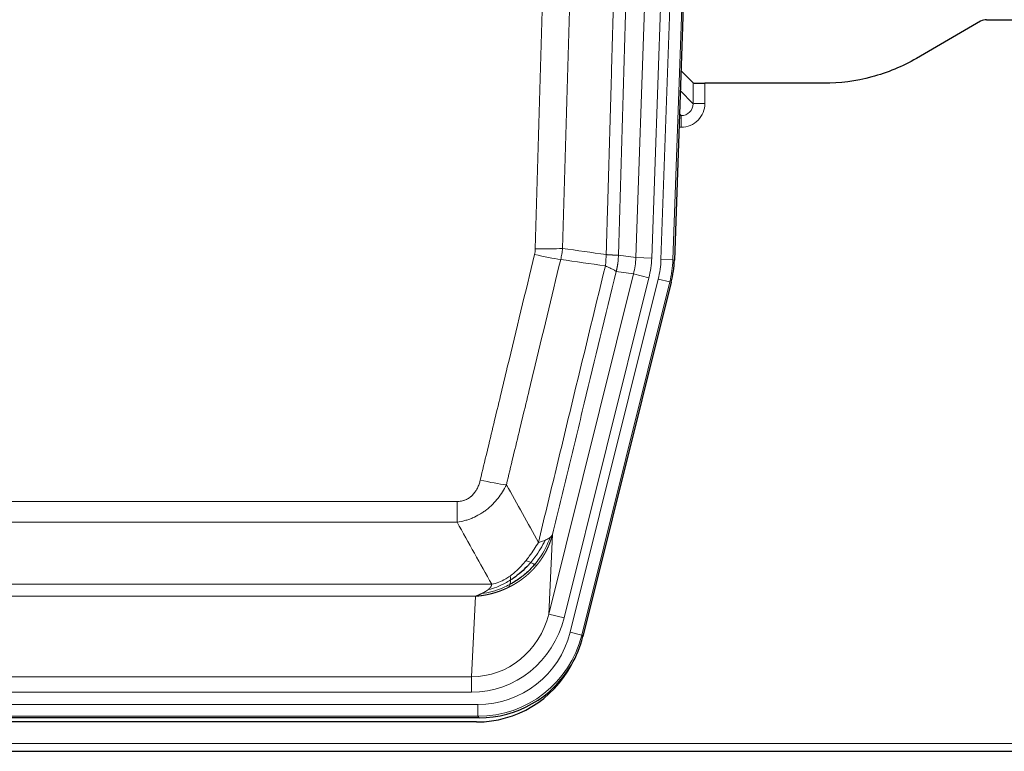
# Model space of a CAD drawing. Header units: inches. Extents: x 0 to 20790, y -12 to 14700.
# Tile 32 of 256: x 4290 to 4538, y 4835 to 5019. Entities that reach past the tile are written whole.
import ezdxf

# ---------------------------------------------------------------- set-up
doc = ezdxf.new("R2010")
doc.units = ezdxf.units.IN
doc.layers.add('1', color=7, linetype='Continuous', true_color=0xffffff)

msp = doc.modelspace()

# ---------------------------------------------------------------- linework, layer by layer
at = {"layer": '1', "color": 110, "linetype": 'Continuous', "lineweight": 13}
for p, q in [((4451.595, 4959.047), (4464.705, 5334.49)), ((4467.7, 5334.386), (4454.589, 4958.943)), ((4445.255, 4959.517), (4458.322, 5333.688)), ((4462.314, 5333.548), (4449.247, 4959.377)), ((4459.667, 4998.261), (4459.657, 5003.492)), ((4462.655, 5003.391), (4462.666, 4998.344)), ((4456.453, 5001.59), (4459.667, 4998.261)), ((4456.232, 4995.254), (4456.675, 4995.254)), ((4456.675, 4995.254), (4456.248, 4995.696)), ((4456.675, 4995.254), (4456.675, 4992.334)), ((4456.675, 4992.334), (4456.13, 4992.334)), ((4440.879, 4960.132), (4445.255, 4959.517)), ((4445.255, 4959.517), (4449.247, 4959.377)), ((4454.589, 4958.943), (4451.595, 4959.047)), ((4454.589, 4958.943), (4454.962, 4958.89)), ((4423.322, 4869.744), (4444.674, 4955.382)), ((4444.674, 4955.382), (4440.323, 4955.993)), ((4444.674, 4955.382), (4448.55, 4954.415)), ((4427.198, 4868.778), (4448.55, 4954.415)), ((4428.723, 4865.151), (4450.897, 4954.086)), ((4453.804, 4953.361), (4431.63, 4864.426)), ((4453.804, 4953.361), (4450.897, 4954.086)), ((4454.178, 4953.308), (4453.804, 4953.361)), ((4194.887, 4898.099), (4400.229, 4898.099)), ((4400.229, 4892.857), (4400.229, 4898.099)), ((4400.229, 4892.857), (4194.887, 4892.857)), ((4424.28, 4889.799), (4423.322, 4869.744)), ((4186.155, 4877.238), (4408.961, 4877.238)), ((4404.848, 4874.209), (4190.268, 4874.209)), ((4403.88, 4853.929), (4404.848, 4874.209)), ((4427.198, 4868.778), (4423.322, 4869.744)), ((4431.63, 4864.426), (4428.723, 4865.151)), ((4431.63, 4864.426), (4431.923, 4864.051)), ((4191.237, 4853.929), (4403.88, 4853.929)), ((4403.88, 4850.066), (4403.88, 4853.929)), ((4403.88, 4850.066), (4191.237, 4850.066)), ((4189.648, 4846.982), (4405.468, 4846.982)), ((4405.468, 4843.986), (4405.468, 4846.982)), ((4405.468, 4843.986), (4189.648, 4843.986)), ((4405.761, 4843.611), (4405.468, 4843.986)), ((4053.558, 4837.126), (4541.558, 4837.126))]:
    msp.add_line(p, q, dxfattribs=at)
at = {"layer": '1', "color": 2, "linetype": 'Continuous', "lineweight": 25}
for p, q in [((4468.08, 5334.536), (4454.962, 4958.89)), ((4533.601, 5019.406), (4541.558, 5019.406)), ((4532.102, 5019.004), (4515.937, 5009.661)), ((4459.657, 5003.492), (4456.629, 5006.627)), ((4492.558, 5003.391), (4462.655, 5003.391)), ((4454.178, 4953.308), (4431.923, 4864.051)), ((4405.761, 4843.611), (4189.355, 4843.611)), ((4405.17, 4842.568), (4189.946, 4842.568)), ((4053.558, 4835.178), (4541.558, 4835.178))]:
    msp.add_line(p, q, dxfattribs=at)
for centre, major_axis, ratio, start_param, end_param in [((4533.604, 5016.401), (0.923, -2.86), 0.9982885, 2.8298327, 3.3530369), ((4462.655, 5003.496), (3, 0), 0.0349646, 3.1753451, 4.712515), ((4427.942, 4959.842, 0), (-26.774, 3.763), 0.9986144, 3.0370169, 3.2461684), ((4405.703, 4870.648, 0), (-16.66, 21.323), 0.9977958, 3.5187977, 3.8037475), ((4405.144, 4869.585), (-16.639, 21.297), 0.9990195, 2.4788434, 3.5628372), ((4405.703, 4870.648, 0), (-16.66, 21.323), 0.9977958, 2.4794378, 3.5187977)]:
    msp.add_ellipse(centre, major_axis=major_axis, ratio=ratio, start_param=start_param, end_param=end_param, dxfattribs=at)
at = {"layer": '1', "color": 110, "linetype": 'Continuous', "lineweight": 13}
for centre, major_axis, ratio, start_param, end_param in [((4456.662, 4998.344), (3.237, -5.067), 0.9977321, 5.7157535, 7.2865499), ((4456.662, 4998.265), (1.726, -2.474), 0.9943829, 5.6754356, 7.2462319), ((4462.666, 4998.265), (-3, -0.006), 0.0261769, 4.7123351, 6.249505), ((4419.738, 4961.431), (-9.719, 2.353), 0.1107863, 1.5976112, 2.3432486), ((4419.925, 4962.836), (-9.996, 0.288), 0.1133347, 1.5740649, 2.3314742), ((4425.229, 4960.223), (19.844, -2.789), 0.9980617, 6.1786096, 6.387761), ((4425.229, 4960.223), (23.799, -3.345), 0.9986144, 6.1786096, 6.387761), ((4427.577, 4959.893, 0), (-23.799, 3.345), 0.9986144, 3.0370169, 3.2461684), ((4427.577, 4959.893), (26.766, -3.762), 0.9989218, 6.1786096, 6.387761), ((4406.076, 4904.856), (9.722, -2.342), 0.1329353, 4.744395, 5.4873531), ((4403.959, 4874.912), (-1.001, -20.961), 0.9530564, 0.0460885, 1.3674009), ((4403.959, 4874.912, 0), (-1.185, -24.82), 0.9658521, 0.0460885, 1.3674009), ((4405.417, 4871.015, 0), (-14.809, 18.954), 0.9977958, 2.4794378, 3.8037475), ((4405.417, 4871.015), (16.651, -21.313), 0.9982842, 5.6210305, 6.9453401)]:
    msp.add_ellipse(centre, major_axis=major_axis, ratio=ratio, start_param=start_param, end_param=end_param, dxfattribs=at)
for points, knots in [([(4437.789, 4960.262), (4437.845, 4962.196), (4437.901, 4964.129), (4438.013, 4967.997), (4438.182, 4973.798), (4438.577, 4987.339), (4438.921, 4998.952), (4439.614, 5022.185), (4440.554, 5053.184), (4442.013, 5099.748), (4443.017, 5130.834), (4443.591, 5148.333), (4443.655, 5150.277), (4443.783, 5154.166), (4443.975, 5160), (4444.427, 5173.613), (4444.818, 5185.283), (4445.147, 5195.01), (4445.213, 5196.955), (4445.345, 5200.846), (4445.543, 5206.682), (4446.008, 5220.299), (4446.411, 5231.97), (4447.222, 5255.311), (4448.32, 5286.429), (4449.447, 5317.541), (4450.019, 5333.096)], [0, 0, 0, 0, 0.015625, 0.015625, 0.03125, 0.0625, 0.125, 0.125, 0.25, 0.375, 0.5, 0.5, 0.515625, 0.515625, 0.53125, 0.5625, 0.625, 0.625, 0.640625, 0.640625, 0.65625, 0.6875, 0.75, 0.75, 0.875, 1, 1, 1, 1]), ([(4453.074, 5331.62), (4452.504, 5316.121), (4451.38, 5285.12), (4450.285, 5254.113), (4449.476, 5230.856), (4449.074, 5219.227), (4448.611, 5205.659), (4448.413, 5199.843), (4448.281, 5195.967), (4448.216, 5194.028), (4447.888, 5184.336), (4447.498, 5172.708), (4447.047, 5159.144), (4446.856, 5153.331), (4446.728, 5149.456), (4446.664, 5147.519), (4446.092, 5130.084), (4445.09, 5099.11), (4443.636, 5052.715), (4442.229, 5006.385), (4441.324, 4975.542), (4440.879, 4960.132)], [0, 0, 0, 0, 0.125, 0.25, 0.25, 0.3125, 0.34375, 0.359375, 0.359375, 0.375, 0.375, 0.4375, 0.46875, 0.484375, 0.484375, 0.5, 0.5, 0.625, 0.75, 0.875, 1, 1, 1, 1]), ([(4419.925, 4961.702), (4420.363, 4976.941), (4421.253, 5007.441), (4422.174, 5037.988), (4422.876, 5060.917), (4423.112, 5068.563), (4423.588, 5083.86), (4423.827, 5091.512), (4424.553, 5114.477), (4425.044, 5129.793), (4425.668, 5148.946), (4425.793, 5152.777), (4426.044, 5160.439), (4426.422, 5171.931), (4426.805, 5183.423), (4427.575, 5206.408), (4428.618, 5237.056), (4430.225, 5283.027), (4431.326, 5313.676), (4431.883, 5329.001)], [0, 0, 0, 0, 0.125, 0.25, 0.25, 0.3125, 0.3125, 0.375, 0.375, 0.5, 0.5, 0.53125, 0.53125, 0.5625, 0.625, 0.625, 0.75, 0.875, 1, 1, 1, 1]), ([(4438.767, 5328.657), (4438.209, 5313.352), (4437.107, 5282.741), (4435.497, 5236.827), (4434.453, 5206.218), (4433.682, 5183.261), (4433.298, 5171.783), (4432.92, 5160.305), (4432.668, 5152.653), (4432.543, 5148.827), (4431.918, 5129.697), (4431.426, 5114.4), (4430.7, 5091.465), (4430.46, 5083.822), (4429.984, 5068.544), (4429.747, 5060.908), (4429.044, 5038.008), (4428.122, 5007.498), (4427.231, 4977.036), (4426.793, 4961.817)], [0, 0, 0, 0, 0.125, 0.25, 0.375, 0.375, 0.4375, 0.46875, 0.46875, 0.5, 0.5, 0.625, 0.625, 0.6875, 0.6875, 0.75, 0.75, 0.875, 1, 1, 1, 1]), ([(4406.076, 4903.489), (4407.21, 4908.217), (4408.346, 4912.946), (4410.618, 4922.407), (4411.755, 4927.139), (4415.171, 4941.34), (4417.452, 4950.813), (4419.738, 4960.291)], [0, 0, 0, 0, 0.25, 0.25, 0.5, 0.5, 1, 1, 1, 1]), ([(4419.925, 4961.702), (4419.918, 4961.464), (4419.899, 4961.227), (4419.837, 4960.757), (4419.794, 4960.523), (4419.738, 4960.291)], [0, 0, 0, 0, 0.5, 0.5, 1, 1, 1, 1]), ([(4437.789, 4960.262), (4437.769, 4959.784), (4437.753, 4959.309), (4437.695, 4958.364), (4437.652, 4957.894), (4437.577, 4957.428)], [0, 0, 0, 0, 0.5, 0.5, 1, 1, 1, 1]), ([(4437.789, 4960.262), (4437.802, 4960.261), (4437.827, 4960.259), (4437.865, 4960.256), (4437.904, 4960.253), (4437.942, 4960.25), (4437.98, 4960.247), (4438.018, 4960.243), (4438.057, 4960.24), (4438.096, 4960.237), (4438.134, 4960.234), (4438.173, 4960.231), (4438.212, 4960.228), (4438.251, 4960.226), (4438.29, 4960.223), (4438.329, 4960.22), (4438.368, 4960.217), (4438.407, 4960.214), (4438.446, 4960.211), (4438.486, 4960.209), (4438.525, 4960.206), (4438.564, 4960.203), (4438.603, 4960.201), (4438.643, 4960.198), (4438.682, 4960.196), (4438.721, 4960.193), (4438.76, 4960.19), (4438.799, 4960.188), (4438.838, 4960.186), (4438.877, 4960.183), (4438.916, 4960.181), (4438.955, 4960.179), (4438.994, 4960.176), (4439.033, 4960.174), (4439.071, 4960.172), (4439.11, 4960.17), (4439.148, 4960.168), (4439.186, 4960.166), (4439.224, 4960.164), (4439.262, 4960.162), (4439.3, 4960.16), (4439.338, 4960.158), (4439.375, 4960.156), (4439.413, 4960.154), (4439.45, 4960.153), (4439.487, 4960.151), (4439.523, 4960.149), (4439.56, 4960.148), (4439.596, 4960.146), (4439.632, 4960.145), (4439.668, 4960.143), (4439.703, 4960.142), (4439.738, 4960.14), (4439.773, 4960.139), (4439.808, 4960.138), (4439.842, 4960.137), (4439.876, 4960.136), (4439.91, 4960.135), (4439.943, 4960.133), (4439.978, 4960.132), (4440.015, 4960.131), (4440.053, 4960.13), (4440.091, 4960.129), (4440.128, 4960.128), (4440.163, 4960.128), (4440.199, 4960.127), (4440.233, 4960.126), (4440.266, 4960.125), (4440.299, 4960.125), (4440.33, 4960.124), (4440.361, 4960.124), (4440.391, 4960.123), (4440.421, 4960.123), (4440.449, 4960.123), (4440.476, 4960.122), (4440.503, 4960.122), (4440.529, 4960.122), (4440.554, 4960.122), (4440.578, 4960.122), (4440.601, 4960.122), (4440.623, 4960.122), (4440.644, 4960.122), (4440.665, 4960.122), (4440.685, 4960.123), (4440.703, 4960.123), (4440.721, 4960.123), (4440.738, 4960.123), (4440.755, 4960.124), (4440.77, 4960.124), (4440.784, 4960.125), (4440.798, 4960.125), (4440.81, 4960.126), (4440.822, 4960.126), (4440.833, 4960.127), (4440.843, 4960.128), (4440.852, 4960.128), (4440.86, 4960.129), (4440.867, 4960.13), (4440.874, 4960.131), (4440.877, 4960.131), (4440.879, 4960.132)], [0, 0, 0, 0, 0.0069372, 0.0139334, 0.0209887, 0.028103, 0.0352764, 0.0425088, 0.0498003, 0.0571509, 0.0645605, 0.0720292, 0.0795569, 0.0871437, 0.0947896, 0.1024945, 0.1102584, 0.1180815, 0.1259636, 0.1339048, 0.141905, 0.1499643, 0.1580827, 0.1662601, 0.1744966, 0.1827922, 0.1911468, 0.1995605, 0.2080333, 0.2165651, 0.225156, 0.233806, 0.2425151, 0.2512832, 0.2601104, 0.2689967, 0.277942, 0.2869465, 0.29601, 0.3051325, 0.3143142, 0.3235549, 0.3328547, 0.3422136, 0.3516315, 0.3611085, 0.3706446, 0.3802398, 0.3898941, 0.3996074, 0.4093798, 0.4192113, 0.4291019, 0.4390515, 0.4490602, 0.459128, 0.4692549, 0.4794409, 0.4896859, 0.4999901, 0.5124905, 0.524991, 0.5374914, 0.5499918, 0.5624922, 0.5749926, 0.587493, 0.5999934, 0.6124937, 0.6249941, 0.6374944, 0.6499948, 0.6624951, 0.6749954, 0.6874957, 0.699996, 0.7124963, 0.7249966, 0.7374968, 0.7499971, 0.7624973, 0.7749976, 0.7874978, 0.799998, 0.8124982, 0.8249984, 0.8374986, 0.8499988, 0.8624989, 0.8749991, 0.8874992, 0.8999993, 0.9124995, 0.9249996, 0.9374997, 0.9499998, 0.9624998, 0.9749999, 0.9875, 1, 1, 1, 1]), ([(4440.879, 4960.132), (4440.878, 4960.119), (4440.877, 4960.072), (4440.874, 4959.969), (4440.867, 4959.803), (4440.855, 4959.574), (4440.836, 4959.28), (4440.808, 4958.924), (4440.766, 4958.505), (4440.722, 4958.147), (4440.684, 4957.871), (4440.658, 4957.7), (4440.632, 4957.533), (4440.605, 4957.371), (4440.578, 4957.213), (4440.55, 4957.06), (4440.522, 4956.911), (4440.494, 4956.767), (4440.465, 4956.627), (4440.436, 4956.492), (4440.408, 4956.361), (4440.379, 4956.234), (4440.351, 4956.112), (4440.332, 4956.033), (4440.323, 4955.993)], [0, 0, 0, 0, 0.0092499, 0.0337179, 0.073404, 0.128308, 0.1984299, 0.2837694, 0.3843264, 0.5001005, 0.5424888, 0.5838484, 0.6241794, 0.6634821, 0.7017567, 0.7390032, 0.7752221, 0.8104134, 0.8445775, 0.8777146, 0.909825, 0.9409091, 0.9709673, 1, 1, 1, 1]), ([(4426.334, 4959.017), (4424.046, 4949.552), (4421.762, 4940.092), (4418.342, 4925.911), (4417.204, 4921.186), (4414.928, 4911.738), (4413.792, 4907.015), (4412.656, 4902.294)], [0, 0, 0, 0, 0.5, 0.5, 0.75, 0.75, 1, 1, 1, 1]), ([(4420.724, 4887.785), (4422.121, 4893.579), (4423.521, 4899.376), (4426.323, 4910.974), (4427.726, 4916.776), (4431.94, 4934.187), (4434.755, 4945.803), (4437.577, 4957.428)], [0, 0, 0, 0, 0.25, 0.25, 0.5, 0.5, 1, 1, 1, 1]), ([(4437.577, 4957.428), (4437.986, 4957.236), (4438.359, 4957.062), (4439.017, 4956.751), (4439.303, 4956.615), (4439.774, 4956.378), (4439.96, 4956.277), (4440.224, 4956.111), (4440.301, 4956.044), (4440.323, 4955.993)], [0, 0, 0, 0, 0.25, 0.25, 0.5, 0.5, 0.75, 0.75, 1, 1, 1, 1]), ([(4440.323, 4955.993), (4437.637, 4944.945), (4434.957, 4933.905), (4430.946, 4917.356), (4429.611, 4911.841), (4426.943, 4900.817), (4425.611, 4895.307), (4424.28, 4889.799)], [0, 0, 0, 0, 0.5, 0.5, 0.75, 0.75, 1, 1, 1, 1]), ([(4406.076, 4903.489), (4406.055, 4903.402), (4406.033, 4903.314), (4405.987, 4903.14), (4405.963, 4903.053), (4405.888, 4902.794), (4405.833, 4902.623), (4405.715, 4902.285), (4405.652, 4902.118), (4405.515, 4901.788), (4405.442, 4901.625), (4405.285, 4901.304), (4405.201, 4901.146), (4405.065, 4900.912), (4405.019, 4900.835), (4404.922, 4900.682), (4404.872, 4900.606), (4404.719, 4900.382), (4404.611, 4900.238), (4404.383, 4899.959), (4404.263, 4899.825), (4404.073, 4899.632), (4403.976, 4899.538), (4403.875, 4899.446), (4403.807, 4899.386), (4403.773, 4899.357), (4403.598, 4899.211), (4403.454, 4899.102), (4403.007, 4898.8), (4402.69, 4898.63), (4402.27, 4898.461), (4402.185, 4898.429), (4402.012, 4898.369), (4401.925, 4898.342), (4401.663, 4898.267), (4401.487, 4898.226), (4401.132, 4898.161), (4400.954, 4898.138), (4400.593, 4898.106), (4400.412, 4898.099), (4400.229, 4898.099)], [0, 0, 0, 0, 0.03125, 0.03125, 0.0625, 0.0625, 0.125, 0.125, 0.1875, 0.1875, 0.25, 0.25, 0.3125, 0.3125, 0.34375, 0.34375, 0.375, 0.375, 0.4375, 0.4375, 0.5, 0.5, 0.53125, 0.546875, 0.546875, 0.5625, 0.5625, 0.625, 0.625, 0.75, 0.75, 0.78125, 0.78125, 0.8125, 0.8125, 0.875, 0.875, 0.9375, 0.9375, 1, 1, 1, 1]), ([(4412.656, 4902.294), (4412.359, 4901.683), (4412.032, 4901.091), (4411.32, 4899.947), (4410.933, 4899.395), (4410.305, 4898.599), (4410.033, 4898.274), (4409.748, 4897.958), (4409.632, 4897.832), (4409.574, 4897.77), (4409.399, 4897.584), (4409.28, 4897.462), (4408.678, 4896.861), (4408.169, 4896.412), (4407.496, 4895.891), (4407.36, 4895.789), (4407.153, 4895.638), (4407.083, 4895.589), (4406.944, 4895.491), (4406.874, 4895.443), (4406.522, 4895.204), (4406.235, 4895.023), (4405.359, 4894.509), (4404.754, 4894.205), (4404.05, 4893.908), (4403.972, 4893.875), (4403.814, 4893.811), (4403.735, 4893.78), (4403.497, 4893.689), (4403.338, 4893.63), (4402.858, 4893.463), (4402.535, 4893.363), (4401.56, 4893.093), (4400.9, 4892.954), (4400.229, 4892.857)], [0, 0, 0, 0, 0.125, 0.125, 0.25, 0.25, 0.3125, 0.328125, 0.328125, 0.34375, 0.34375, 0.375, 0.375, 0.5, 0.5, 0.53125, 0.53125, 0.546875, 0.546875, 0.5625, 0.5625, 0.625, 0.625, 0.75, 0.75, 0.765625, 0.765625, 0.78125, 0.78125, 0.8125, 0.8125, 0.875, 0.875, 1, 1, 1, 1]), ([(4420.724, 4887.785), (4420.03, 4886.645), (4419.264, 4885.456), (4418.137, 4883.926), (4417.847, 4883.549), (4417.548, 4883.178)], [0, 0, 0, 0, 0.75, 0.75, 1, 1, 1, 1]), ([(4422.431, 4888.344), (4421.732, 4886.879), (4420.861, 4885.424), (4419.501, 4883.606), (4419.144, 4883.161), (4418.772, 4882.73)], [0, 0, 0, 0, 0.75, 0.75, 1, 1, 1, 1]), ([(4423.641, 4889.016), (4423.029, 4887.204), (4422.133, 4885.425), (4420.603, 4883.242), (4420.193, 4882.713), (4419.758, 4882.202)], [0, 0, 0, 0, 0.75, 0.75, 1, 1, 1, 1]), ([(4424.28, 4889.799), (4424.274, 4889.776), (4424.262, 4889.731), (4424.244, 4889.662), (4424.226, 4889.594), (4424.208, 4889.526), (4424.189, 4889.459), (4424.17, 4889.392), (4424.151, 4889.325), (4424.132, 4889.258), (4424.113, 4889.192), (4424.093, 4889.126), (4424.074, 4889.06), (4424.054, 4888.995), (4424.034, 4888.929), (4424.014, 4888.865), (4423.994, 4888.8), (4423.973, 4888.736), (4423.953, 4888.672), (4423.932, 4888.608), (4423.911, 4888.545), (4423.89, 4888.482), (4423.869, 4888.419), (4423.848, 4888.356), (4423.827, 4888.294), (4423.805, 4888.232), (4423.784, 4888.171), (4423.762, 4888.109), (4423.74, 4888.048), (4423.718, 4887.988), (4423.696, 4887.927), (4423.674, 4887.867), (4423.651, 4887.807), (4423.629, 4887.748), (4423.607, 4887.688), (4423.584, 4887.629), (4423.561, 4887.571), (4423.538, 4887.512), (4423.515, 4887.454), (4423.492, 4887.396), (4423.469, 4887.339), (4423.446, 4887.282), (4423.423, 4887.225), (4423.399, 4887.168), (4423.376, 4887.112), (4423.352, 4887.056), (4423.329, 4887), (4423.305, 4886.944), (4423.281, 4886.889), (4423.257, 4886.834), (4423.233, 4886.78), (4423.209, 4886.725), (4423.185, 4886.671), (4423.161, 4886.618), (4423.137, 4886.564), (4423.113, 4886.511), (4423.088, 4886.458), (4423.064, 4886.405), (4423.04, 4886.353), (4423.015, 4886.301), (4422.991, 4886.249), (4422.966, 4886.198), (4422.942, 4886.147), (4422.917, 4886.096), (4422.892, 4886.045), (4422.868, 4885.995), (4422.843, 4885.945), (4422.818, 4885.895), (4422.793, 4885.845), (4422.768, 4885.796), (4422.743, 4885.747), (4422.719, 4885.698), (4422.694, 4885.65), (4422.669, 4885.602), (4422.644, 4885.554), (4422.619, 4885.507), (4422.594, 4885.459), (4422.569, 4885.412), (4422.544, 4885.366), (4422.519, 4885.319), (4422.493, 4885.273), (4422.468, 4885.227), (4422.443, 4885.181), (4422.418, 4885.136), (4422.393, 4885.091), (4422.368, 4885.046), (4422.343, 4885.001), (4422.318, 4884.957), (4422.293, 4884.913), (4422.268, 4884.869), (4422.243, 4884.826), (4422.218, 4884.783), (4422.193, 4884.74), (4422.168, 4884.697), (4422.143, 4884.655), (4422.118, 4884.613), (4422.093, 4884.571), (4422.068, 4884.529), (4422.043, 4884.488), (4422.018, 4884.447), (4421.993, 4884.406), (4421.968, 4884.365), (4421.943, 4884.325), (4421.919, 4884.285), (4421.894, 4884.245), (4421.869, 4884.206), (4421.844, 4884.166), (4421.82, 4884.127), (4421.795, 4884.088), (4421.771, 4884.05), (4421.746, 4884.012), (4421.722, 4883.974), (4421.697, 4883.936), (4421.673, 4883.898), (4421.648, 4883.861), (4421.624, 4883.824), (4421.6, 4883.788), (4421.576, 4883.751), (4421.552, 4883.715), (4421.527, 4883.679), (4421.503, 4883.643), (4421.479, 4883.608), (4421.456, 4883.572), (4421.432, 4883.537), (4421.408, 4883.503), (4421.384, 4883.468), (4421.36, 4883.434), (4421.337, 4883.4), (4421.313, 4883.366), (4421.29, 4883.333), (4421.266, 4883.299), (4421.243, 4883.266), (4421.22, 4883.233), (4421.197, 4883.201), (4421.174, 4883.169), (4421.151, 4883.136), (4421.128, 4883.105), (4421.105, 4883.073), (4421.082, 4883.042), (4421.059, 4883.011), (4421.037, 4882.98), (4421.014, 4882.949), (4420.992, 4882.918), (4420.969, 4882.888), (4420.947, 4882.858), (4420.925, 4882.829), (4420.903, 4882.799), (4420.881, 4882.77), (4420.859, 4882.741), (4420.837, 4882.712), (4420.815, 4882.683), (4420.793, 4882.655), (4420.772, 4882.627), (4420.75, 4882.599), (4420.729, 4882.571), (4420.708, 4882.544), (4420.687, 4882.517), (4420.666, 4882.49), (4420.645, 4882.463), (4420.624, 4882.436), (4420.603, 4882.41), (4420.582, 4882.384), (4420.562, 4882.358), (4420.541, 4882.332), (4420.521, 4882.307), (4420.501, 4882.281), (4420.481, 4882.256), (4420.461, 4882.231), (4420.441, 4882.207), (4420.421, 4882.183), (4420.401, 4882.158), (4420.382, 4882.134), (4420.362, 4882.111), (4420.343, 4882.087), (4420.324, 4882.064), (4420.305, 4882.041), (4420.286, 4882.018), (4420.267, 4881.995), (4420.255, 4881.98), (4420.248, 4881.973)], [0, 0, 0, 0, 0.0080212, 0.0160154, 0.0239827, 0.0319231, 0.0398365, 0.0477229, 0.0555824, 0.0634149, 0.0712205, 0.0789992, 0.0867509, 0.0944756, 0.1021734, 0.1098443, 0.1174881, 0.1251051, 0.1326951, 0.1402581, 0.1477942, 0.1553034, 0.1627856, 0.1702408, 0.1776691, 0.1850704, 0.1924448, 0.1997923, 0.2071128, 0.2144063, 0.2216729, 0.2289126, 0.2361253, 0.243311, 0.2504698, 0.2576016, 0.2647065, 0.2717845, 0.2788355, 0.2858595, 0.2928566, 0.2998268, 0.30677, 0.3136862, 0.3205755, 0.3274379, 0.3342733, 0.3410817, 0.3478632, 0.3546178, 0.3613454, 0.3680461, 0.3747198, 0.3813665, 0.3879863, 0.3945792, 0.4011451, 0.4076841, 0.4141961, 0.4206811, 0.4271393, 0.4335704, 0.4399746, 0.4463519, 0.4527022, 0.4590256, 0.465322, 0.4715915, 0.477834, 0.4840496, 0.4902382, 0.4963999, 0.5025346, 0.5086424, 0.5147232, 0.5207771, 0.526804, 0.532804, 0.5387771, 0.5447232, 0.5506423, 0.5565345, 0.5623997, 0.568238, 0.5740494, 0.5798338, 0.5855912, 0.5913217, 0.5970253, 0.6027019, 0.6083515, 0.6139742, 0.61957, 0.6251388, 0.6306807, 0.6361956, 0.6416836, 0.6471446, 0.6525787, 0.6579858, 0.663366, 0.6687192, 0.6740455, 0.6793448, 0.6846172, 0.6898627, 0.6950812, 0.7002727, 0.7054373, 0.710575, 0.7156857, 0.7207694, 0.7258262, 0.7308561, 0.735859, 0.740835, 0.745784, 0.7507061, 0.7556012, 0.7604694, 0.7653107, 0.7701249, 0.7749123, 0.7796727, 0.7844061, 0.7891127, 0.7937922, 0.7984448, 0.8030705, 0.8076692, 0.812241, 0.8167858, 0.8213037, 0.8257947, 0.8302587, 0.8346957, 0.8391058, 0.843489, 0.8478452, 0.8521745, 0.8564768, 0.8607522, 0.8650006, 0.8692221, 0.8734166, 0.8775842, 0.8817249, 0.8858386, 0.8899254, 0.8939852, 0.8980181, 0.902024, 0.906003, 0.909955, 0.9138802, 0.9177783, 0.9216495, 0.9254938, 0.9293111, 0.9331015, 0.936865, 0.9406015, 0.944311, 0.9479937, 0.9516493, 0.9552781, 0.9588799, 0.9624547, 0.9660026, 0.9695236, 0.9730176, 0.9764847, 0.9799249, 0.9833381, 0.9867243, 0.9900837, 0.993416, 0.9967215, 1, 1, 1, 1]), ([(4422.431, 4888.344), (4422.308, 4888.293), (4422.18, 4888.243), (4421.847, 4888.121), (4421.637, 4888.05), (4421.195, 4887.914), (4420.964, 4887.848), (4420.724, 4887.785)], [0, 0, 0, 0, 0.25, 0.25, 0.625, 0.625, 1, 1, 1, 1]), ([(4423.641, 4889.016), (4423.602, 4888.986), (4423.562, 4888.956), (4423.394, 4888.837), (4423.255, 4888.75), (4422.952, 4888.582), (4422.787, 4888.501), (4422.552, 4888.396), (4422.492, 4888.37), (4422.431, 4888.344)], [0, 0, 0, 0, 0.125, 0.125, 0.5, 0.5, 0.875, 0.875, 1, 1, 1, 1]), ([(4424.28, 4889.799), (4424.196, 4889.59), (4424.054, 4889.391), (4423.791, 4889.139), (4423.719, 4889.077), (4423.641, 4889.016)], [0, 0, 0, 0, 0.75, 0.75, 1, 1, 1, 1]), ([(4417.548, 4883.178), (4417.399, 4882.993), (4417.247, 4882.81), (4416.633, 4882.087), (4416.153, 4881.565), (4415.159, 4880.584), (4414.645, 4880.125), (4413.938, 4879.566), (4413.759, 4879.431), (4413.579, 4879.3)], [0, 0, 0, 0, 0.125, 0.125, 0.5, 0.5, 0.875, 0.875, 1, 1, 1, 1]), ([(4418.772, 4882.73), (4418.674, 4882.778), (4418.572, 4882.826), (4418.315, 4882.94), (4418.158, 4883.004), (4417.847, 4883.11), (4417.694, 4883.153), (4417.548, 4883.178)], [0, 0, 0, 0, 0.25, 0.25, 0.625, 0.625, 1, 1, 1, 1]), ([(4419.758, 4882.202), (4419.727, 4882.22), (4419.695, 4882.238), (4419.561, 4882.312), (4419.448, 4882.375), (4419.198, 4882.511), (4419.062, 4882.584), (4418.87, 4882.681), (4418.822, 4882.705), (4418.772, 4882.73)], [0, 0, 0, 0, 0.125, 0.125, 0.5, 0.5, 0.875, 0.875, 1, 1, 1, 1]), ([(4420.248, 4881.973), (4420.234, 4881.955), (4420.204, 4881.92), (4420.16, 4881.867), (4420.116, 4881.815), (4420.071, 4881.763), (4420.027, 4881.711), (4419.982, 4881.66), (4419.937, 4881.608), (4419.893, 4881.557), (4419.848, 4881.506), (4419.803, 4881.456), (4419.758, 4881.405), (4419.712, 4881.355), (4419.667, 4881.305), (4419.622, 4881.255), (4419.576, 4881.205), (4419.53, 4881.156), (4419.485, 4881.107), (4419.439, 4881.058), (4419.393, 4881.009), (4419.347, 4880.961), (4419.301, 4880.912), (4419.255, 4880.864), (4419.209, 4880.816), (4419.162, 4880.769), (4419.116, 4880.721), (4419.069, 4880.674), (4419.023, 4880.627), (4418.976, 4880.58), (4418.93, 4880.534), (4418.883, 4880.488), (4418.836, 4880.442), (4418.789, 4880.396), (4418.742, 4880.35), (4418.695, 4880.305), (4418.648, 4880.259), (4418.601, 4880.214), (4418.553, 4880.169), (4418.506, 4880.125), (4418.459, 4880.08), (4418.411, 4880.036), (4418.364, 4879.992), (4418.316, 4879.949), (4418.269, 4879.905), (4418.221, 4879.862), (4418.173, 4879.819), (4418.125, 4879.776), (4418.077, 4879.733), (4418.03, 4879.691), (4417.982, 4879.648), (4417.934, 4879.606), (4417.885, 4879.565), (4417.837, 4879.523), (4417.789, 4879.482), (4417.741, 4879.44), (4417.693, 4879.399), (4417.644, 4879.359), (4417.596, 4879.318), (4417.548, 4879.278), (4417.499, 4879.238), (4417.451, 4879.198), (4417.402, 4879.158), (4417.354, 4879.118), (4417.305, 4879.079), (4417.257, 4879.04), (4417.208, 4879.001), (4417.159, 4878.962), (4417.111, 4878.924), (4417.062, 4878.886), (4417.013, 4878.848), (4416.964, 4878.81), (4416.916, 4878.772), (4416.867, 4878.734), (4416.818, 4878.697), (4416.769, 4878.66), (4416.72, 4878.623), (4416.671, 4878.587), (4416.622, 4878.55), (4416.573, 4878.514), (4416.524, 4878.478), (4416.475, 4878.442), (4416.426, 4878.406), (4416.377, 4878.371), (4416.328, 4878.335), (4416.279, 4878.3), (4416.23, 4878.266), (4416.181, 4878.231), (4416.132, 4878.196), (4416.082, 4878.162), (4416.033, 4878.128), (4415.984, 4878.094), (4415.935, 4878.06), (4415.886, 4878.027), (4415.837, 4877.994), (4415.788, 4877.96), (4415.738, 4877.927), (4415.689, 4877.895), (4415.64, 4877.862), (4415.591, 4877.83), (4415.542, 4877.798), (4415.492, 4877.766), (4415.443, 4877.734), (4415.394, 4877.702), (4415.345, 4877.671), (4415.296, 4877.64), (4415.247, 4877.609), (4415.197, 4877.578), (4415.148, 4877.547), (4415.099, 4877.517), (4415.05, 4877.486), (4415.001, 4877.456), (4414.952, 4877.426), (4414.903, 4877.396), (4414.854, 4877.367), (4414.804, 4877.337), (4414.755, 4877.308), (4414.706, 4877.279), (4414.657, 4877.25), (4414.608, 4877.222), (4414.559, 4877.193), (4414.51, 4877.165), (4414.461, 4877.137), (4414.412, 4877.109), (4414.363, 4877.081), (4414.315, 4877.053), (4414.266, 4877.026), (4414.217, 4876.999), (4414.168, 4876.972), (4414.119, 4876.945), (4414.07, 4876.918), (4414.022, 4876.892), (4413.973, 4876.865), (4413.924, 4876.839), (4413.876, 4876.813), (4413.827, 4876.787), (4413.778, 4876.761), (4413.73, 4876.736), (4413.681, 4876.711), (4413.633, 4876.685), (4413.584, 4876.66), (4413.536, 4876.636), (4413.487, 4876.611), (4413.439, 4876.586), (4413.39, 4876.562), (4413.342, 4876.538), (4413.294, 4876.514), (4413.262, 4876.498), (4413.246, 4876.49)], [0, 0, 0, 0, 0.0076941, 0.0153765, 0.0230472, 0.0307061, 0.0383534, 0.045989, 0.0536129, 0.061225, 0.0688255, 0.0764143, 0.0839914, 0.0915567, 0.0991104, 0.1066524, 0.1141827, 0.1217013, 0.1292082, 0.1367034, 0.1441869, 0.1516588, 0.1591189, 0.1665674, 0.1740041, 0.1814292, 0.1888426, 0.1962444, 0.2036344, 0.2110128, 0.2183794, 0.2257344, 0.2330778, 0.2404094, 0.2477294, 0.2550377, 0.2623343, 0.2696193, 0.2768926, 0.2841542, 0.2914041, 0.2986424, 0.305869, 0.313084, 0.3202872, 0.3274789, 0.3346588, 0.3418271, 0.3489838, 0.3561287, 0.3632621, 0.3703837, 0.3774937, 0.3845921, 0.3916788, 0.3987539, 0.4058173, 0.412869, 0.4199092, 0.4269376, 0.4339544, 0.4409596, 0.4479532, 0.454935, 0.4619053, 0.4688639, 0.4758109, 0.4827462, 0.4896699, 0.496582, 0.5034825, 0.5103713, 0.5172485, 0.524114, 0.5309679, 0.5378102, 0.5446409, 0.55146, 0.5582674, 0.5650632, 0.5718474, 0.57862, 0.5853809, 0.5921303, 0.598868, 0.6055941, 0.6123087, 0.6190116, 0.6257029, 0.6323825, 0.6390506, 0.6457071, 0.652352, 0.6589853, 0.665607, 0.672217, 0.6788155, 0.6854024, 0.6919777, 0.6985414, 0.7050935, 0.7116341, 0.718163, 0.7246804, 0.7311862, 0.7376804, 0.744163, 0.750634, 0.7570935, 0.7635413, 0.7699776, 0.7764024, 0.7828155, 0.7892171, 0.7956072, 0.8019856, 0.8083525, 0.8147079, 0.8210516, 0.8273839, 0.8337045, 0.8400136, 0.8463112, 0.8525972, 0.8588716, 0.8651345, 0.8713859, 0.8776257, 0.8838539, 0.8900706, 0.8962758, 0.9024695, 0.9086516, 0.9148221, 0.9209812, 0.9271287, 0.9332646, 0.9393891, 0.945502, 0.9516034, 0.9576933, 0.9637717, 0.9698385, 0.9758938, 0.9819376, 0.9879699, 0.9939907, 1, 1, 1, 1]), ([(4420.248, 4881.973), (4420.177, 4881.985), (4420.078, 4882.03), (4419.876, 4882.137), (4419.82, 4882.168), (4419.758, 4882.202)], [0, 0, 0, 0, 0.75, 0.75, 1, 1, 1, 1]), ([(4413.729, 4878.318), (4413.271, 4878.026), (4412.808, 4877.755), (4410.937, 4876.761), (4409.501, 4876.22), (4408.09, 4875.9)], [0, 0, 0, 0, 0.25, 0.25, 1, 1, 1, 1]), ([(4413.579, 4879.3), (4413.218, 4879.039), (4412.851, 4878.797), (4411.357, 4877.916), (4410.181, 4877.452), (4408.961, 4877.238)], [0, 0, 0, 0, 0.25, 0.25, 1, 1, 1, 1]), ([(4413.56, 4877.202), (4413.572, 4877.242), (4413.584, 4877.284), (4413.629, 4877.453), (4413.658, 4877.589), (4413.701, 4877.874), (4413.716, 4878.022), (4413.726, 4878.22), (4413.728, 4878.269), (4413.729, 4878.318)], [0, 0, 0, 0, 0.125, 0.125, 0.5, 0.5, 0.875, 0.875, 1, 1, 1, 1]), ([(4413.729, 4878.318), (4413.731, 4878.416), (4413.729, 4878.513), (4413.716, 4878.748), (4413.7, 4878.881), (4413.651, 4879.118), (4413.619, 4879.221), (4413.579, 4879.3)], [0, 0, 0, 0, 0.25, 0.25, 0.625, 0.625, 1, 1, 1, 1]), ([(4413.246, 4876.49), (4413.224, 4876.479), (4413.181, 4876.458), (4413.116, 4876.426), (4413.051, 4876.395), (4412.986, 4876.364), (4412.921, 4876.333), (4412.855, 4876.302), (4412.79, 4876.272), (4412.725, 4876.242), (4412.66, 4876.212), (4412.595, 4876.182), (4412.53, 4876.153), (4412.465, 4876.123), (4412.399, 4876.094), (4412.334, 4876.066), (4412.269, 4876.037), (4412.204, 4876.009), (4412.139, 4875.981), (4412.073, 4875.953), (4412.008, 4875.926), (4411.943, 4875.899), (4411.878, 4875.872), (4411.812, 4875.845), (4411.747, 4875.818), (4411.682, 4875.792), (4411.617, 4875.766), (4411.551, 4875.74), (4411.486, 4875.714), (4411.421, 4875.689), (4411.356, 4875.664), (4411.29, 4875.639), (4411.225, 4875.614), (4411.16, 4875.59), (4411.095, 4875.566), (4411.03, 4875.542), (4410.965, 4875.518), (4410.899, 4875.495), (4410.834, 4875.471), (4410.769, 4875.448), (4410.704, 4875.425), (4410.639, 4875.403), (4410.574, 4875.381), (4410.509, 4875.358), (4410.444, 4875.336), (4410.379, 4875.315), (4410.314, 4875.293), (4410.249, 4875.272), (4410.184, 4875.251), (4410.119, 4875.23), (4410.054, 4875.21), (4409.989, 4875.189), (4409.925, 4875.169), (4409.86, 4875.149), (4409.795, 4875.13), (4409.73, 4875.11), (4409.666, 4875.091), (4409.601, 4875.072), (4409.536, 4875.053), (4409.472, 4875.035), (4409.407, 4875.016), (4409.343, 4874.998), (4409.278, 4874.98), (4409.214, 4874.962), (4409.149, 4874.945), (4409.085, 4874.928), (4409.021, 4874.91), (4408.957, 4874.894), (4408.892, 4874.877), (4408.828, 4874.86), (4408.764, 4874.844), (4408.7, 4874.828), (4408.636, 4874.812), (4408.572, 4874.797), (4408.508, 4874.781), (4408.444, 4874.766), (4408.38, 4874.751), (4408.316, 4874.736), (4408.253, 4874.722), (4408.189, 4874.707), (4408.125, 4874.693), (4408.062, 4874.679), (4407.998, 4874.665), (4407.935, 4874.651), (4407.871, 4874.638), (4407.808, 4874.625), (4407.745, 4874.612), (4407.681, 4874.599), (4407.618, 4874.586), (4407.555, 4874.574), (4407.492, 4874.562), (4407.429, 4874.55), (4407.366, 4874.538), (4407.303, 4874.526), (4407.24, 4874.515), (4407.178, 4874.503), (4407.115, 4874.492), (4407.052, 4874.481), (4406.99, 4874.471), (4406.927, 4874.46), (4406.865, 4874.45), (4406.803, 4874.44), (4406.74, 4874.43), (4406.678, 4874.42), (4406.616, 4874.41), (4406.554, 4874.401), (4406.492, 4874.392), (4406.43, 4874.383), (4406.368, 4874.374), (4406.306, 4874.365), (4406.245, 4874.357), (4406.183, 4874.348), (4406.122, 4874.34), (4406.06, 4874.332), (4405.999, 4874.324), (4405.937, 4874.317), (4405.876, 4874.309), (4405.815, 4874.302), (4405.754, 4874.295), (4405.693, 4874.288), (4405.632, 4874.281), (4405.571, 4874.275), (4405.511, 4874.268), (4405.45, 4874.262), (4405.389, 4874.256), (4405.329, 4874.25), (4405.268, 4874.244), (4405.208, 4874.239), (4405.148, 4874.233), (4405.088, 4874.228), (4405.028, 4874.223), (4404.968, 4874.218), (4404.908, 4874.213), (4404.868, 4874.21), (4404.848, 4874.209)], [0, 0, 0, 0, 0.0081592, 0.0163092, 0.0244501, 0.0325819, 0.0407045, 0.0488181, 0.0569225, 0.0650178, 0.0731041, 0.0811812, 0.0892493, 0.0973083, 0.1053581, 0.113399, 0.1214307, 0.1294534, 0.137467, 0.1454716, 0.1534671, 0.1614536, 0.169431, 0.1773994, 0.1853588, 0.1933091, 0.2012504, 0.2091827, 0.217106, 0.2250203, 0.2329256, 0.2408219, 0.2487092, 0.2565875, 0.2644568, 0.2723172, 0.2801686, 0.288011, 0.2958444, 0.303669, 0.3114845, 0.3192911, 0.3270888, 0.3348775, 0.3426574, 0.3504282, 0.3581902, 0.3659433, 0.3736874, 0.3814227, 0.389149, 0.3968665, 0.4045751, 0.4122748, 0.4199656, 0.4276476, 0.4353206, 0.4429849, 0.4506403, 0.4582868, 0.4659245, 0.4735534, 0.4811734, 0.4887846, 0.496387, 0.5039805, 0.5115653, 0.5191413, 0.5267084, 0.5342668, 0.5418164, 0.5493572, 0.5568893, 0.5644125, 0.5719271, 0.5794328, 0.5869298, 0.5944181, 0.6018976, 0.6093684, 0.6168305, 0.6242839, 0.6317285, 0.6391644, 0.6465917, 0.6540102, 0.6614201, 0.6688212, 0.6762137, 0.6835975, 0.6909727, 0.6983392, 0.705697, 0.7130462, 0.7203868, 0.7277187, 0.735042, 0.7423567, 0.7496628, 0.7569603, 0.7642491, 0.7715294, 0.7788011, 0.7860642, 0.7933187, 0.8005646, 0.807802, 0.8150309, 0.8222512, 0.8294629, 0.8366661, 0.8438608, 0.851047, 0.8582246, 0.8653938, 0.8725544, 0.8797065, 0.8868502, 0.8939854, 0.9011121, 0.9082303, 0.9153401, 0.9224414, 0.9295343, 0.9366187, 0.9436947, 0.9507623, 0.9578214, 0.9648722, 0.9719145, 0.9789485, 0.985974, 0.9929912, 1, 1, 1, 1]), ([(4413.56, 4877.202), (4412.982, 4876.892), (4412.395, 4876.611), (4410.021, 4875.605), (4408.191, 4875.123), (4406.419, 4874.9)], [0, 0, 0, 0, 0.25, 0.25, 1, 1, 1, 1]), ([(4406.419, 4874.9), (4406.433, 4874.907), (4406.461, 4874.92), (4406.503, 4874.94), (4406.543, 4874.96), (4406.583, 4874.98), (4406.621, 4874.999), (4406.659, 4875.018), (4406.695, 4875.036), (4406.73, 4875.054), (4406.764, 4875.072), (4406.798, 4875.089), (4406.83, 4875.105), (4406.861, 4875.122), (4406.891, 4875.137), (4406.92, 4875.153), (4406.948, 4875.167), (4406.974, 4875.182), (4407, 4875.196), (4407.025, 4875.209), (4407.049, 4875.222), (4407.071, 4875.234), (4407.093, 4875.246), (4407.113, 4875.257), (4407.133, 4875.268), (4407.151, 4875.278), (4407.168, 4875.288), (4407.185, 4875.297), (4407.2, 4875.305), (4407.214, 4875.313), (4407.227, 4875.321), (4407.239, 4875.328), (4407.25, 4875.334), (4407.26, 4875.34), (4407.269, 4875.345), (4407.277, 4875.349), (4407.284, 4875.353), (4407.29, 4875.356), (4407.294, 4875.359), (4407.307, 4875.366), (4407.327, 4875.378), (4407.356, 4875.396), (4407.385, 4875.413), (4407.413, 4875.43), (4407.441, 4875.447), (4407.469, 4875.464), (4407.496, 4875.481), (4407.523, 4875.498), (4407.55, 4875.515), (4407.576, 4875.532), (4407.602, 4875.548), (4407.628, 4875.565), (4407.653, 4875.582), (4407.678, 4875.598), (4407.703, 4875.615), (4407.727, 4875.631), (4407.751, 4875.648), (4407.775, 4875.664), (4407.798, 4875.68), (4407.821, 4875.697), (4407.844, 4875.713), (4407.866, 4875.729), (4407.888, 4875.745), (4407.91, 4875.761), (4407.931, 4875.776), (4407.952, 4875.792), (4407.973, 4875.808), (4407.993, 4875.823), (4408.013, 4875.839), (4408.033, 4875.854), (4408.052, 4875.87), (4408.071, 4875.885), (4408.084, 4875.895), (4408.09, 4875.9)], [0, 0, 0, 0, 0.0247661, 0.0489206, 0.0724636, 0.0953949, 0.1177147, 0.1394229, 0.1605195, 0.1810045, 0.2008779, 0.2201398, 0.23879, 0.2568287, 0.2742558, 0.2910713, 0.3072753, 0.3228676, 0.3378484, 0.3522176, 0.3659752, 0.3791212, 0.3916556, 0.4035785, 0.4148897, 0.4255894, 0.4356775, 0.445154, 0.454019, 0.4622723, 0.4699141, 0.4769443, 0.4833629, 0.48917, 0.4943654, 0.4989493, 0.5029216, 0.5062824, 0.5090316, 0.5111692, 0.5284651, 0.5456049, 0.5625886, 0.5794163, 0.5960881, 0.612604, 0.6289642, 0.6451687, 0.6612176, 0.6771111, 0.6928491, 0.7084319, 0.7238594, 0.7391318, 0.7542492, 0.7692118, 0.7840195, 0.7986726, 0.8131712, 0.8275153, 0.8417051, 0.8557408, 0.8696224, 0.8833501, 0.8969241, 0.9103445, 0.9236114, 0.936725, 0.9496856, 0.9624932, 0.975148, 0.9876502, 1, 1, 1, 1]), ([(4408.09, 4875.9), (4408.098, 4875.907), (4408.114, 4875.92), (4408.138, 4875.94), (4408.161, 4875.959), (4408.184, 4875.979), (4408.207, 4875.999), (4408.229, 4876.019), (4408.251, 4876.039), (4408.273, 4876.059), (4408.294, 4876.079), (4408.315, 4876.099), (4408.335, 4876.118), (4408.356, 4876.139), (4408.376, 4876.159), (4408.395, 4876.179), (4408.415, 4876.199), (4408.434, 4876.219), (4408.452, 4876.239), (4408.471, 4876.259), (4408.489, 4876.279), (4408.506, 4876.3), (4408.524, 4876.32), (4408.541, 4876.34), (4408.557, 4876.36), (4408.574, 4876.381), (4408.59, 4876.401), (4408.605, 4876.421), (4408.621, 4876.442), (4408.636, 4876.462), (4408.65, 4876.482), (4408.665, 4876.503), (4408.679, 4876.523), (4408.693, 4876.543), (4408.706, 4876.564), (4408.719, 4876.584), (4408.732, 4876.605), (4408.744, 4876.625), (4408.756, 4876.645), (4408.768, 4876.666), (4408.779, 4876.686), (4408.79, 4876.707), (4408.801, 4876.727), (4408.811, 4876.748), (4408.821, 4876.768), (4408.831, 4876.789), (4408.84, 4876.809), (4408.849, 4876.83), (4408.858, 4876.85), (4408.867, 4876.871), (4408.875, 4876.891), (4408.882, 4876.912), (4408.89, 4876.932), (4408.897, 4876.952), (4408.904, 4876.973), (4408.91, 4876.993), (4408.916, 4877.014), (4408.922, 4877.034), (4408.927, 4877.055), (4408.932, 4877.075), (4408.937, 4877.096), (4408.941, 4877.116), (4408.945, 4877.136), (4408.949, 4877.157), (4408.953, 4877.177), (4408.956, 4877.198), (4408.959, 4877.218), (4408.96, 4877.232), (4408.961, 4877.238)], [0, 0, 0, 0, 0.0185022, 0.0368847, 0.0551481, 0.073293, 0.0913199, 0.1092294, 0.1270222, 0.1446988, 0.1622598, 0.1797059, 0.1970378, 0.2142561, 0.2313614, 0.2483544, 0.265236, 0.2820066, 0.2986672, 0.3152184, 0.331661, 0.3479958, 0.3642235, 0.380345, 0.3963611, 0.4122725, 0.4280803, 0.4437851, 0.459388, 0.4748898, 0.4902915, 0.5055939, 0.5207981, 0.535905, 0.5509156, 0.565831, 0.5806521, 0.5953801, 0.6100159, 0.6245607, 0.6390157, 0.6533819, 0.6676604, 0.6818526, 0.6959596, 0.7099825, 0.7239227, 0.7377815, 0.75156, 0.7652597, 0.7788818, 0.7924277, 0.8058989, 0.8192966, 0.8326224, 0.8458776, 0.8590638, 0.8721825, 0.8852351, 0.8982233, 0.9111485, 0.9240124, 0.9368166, 0.9495628, 0.9622525, 0.9748874, 0.9874694, 1, 1, 1, 1]), ([(4413.246, 4876.49), (4413.279, 4876.548), (4413.318, 4876.618), (4413.4, 4876.779), (4413.443, 4876.872), (4413.51, 4877.047), (4413.536, 4877.122), (4413.56, 4877.202)], [0, 0, 0, 0, 0.375, 0.375, 0.75, 0.75, 1, 1, 1, 1]), ([(4404.848, 4874.209), (4404.853, 4874.211), (4404.864, 4874.215), (4404.88, 4874.222), (4404.897, 4874.23), (4404.914, 4874.237), (4404.931, 4874.244), (4404.949, 4874.252), (4404.967, 4874.259), (4404.986, 4874.267), (4405.005, 4874.275), (4405.024, 4874.283), (4405.044, 4874.292), (4405.064, 4874.3), (4405.085, 4874.309), (4405.106, 4874.318), (4405.127, 4874.327), (4405.149, 4874.336), (4405.171, 4874.345), (4405.194, 4874.354), (4405.217, 4874.364), (4405.24, 4874.374), (4405.264, 4874.384), (4405.288, 4874.394), (4405.313, 4874.404), (4405.338, 4874.415), (4405.363, 4874.426), (4405.389, 4874.436), (4405.415, 4874.448), (4405.441, 4874.459), (4405.468, 4874.47), (4405.495, 4874.482), (4405.523, 4874.494), (4405.551, 4874.506), (4405.58, 4874.518), (4405.608, 4874.531), (4405.638, 4874.544), (4405.667, 4874.556), (4405.697, 4874.57), (4405.728, 4874.583), (4405.759, 4874.597), (4405.79, 4874.61), (4405.821, 4874.624), (4405.853, 4874.639), (4405.886, 4874.653), (4405.919, 4874.668), (4405.952, 4874.683), (4405.985, 4874.698), (4406.019, 4874.713), (4406.054, 4874.729), (4406.088, 4874.745), (4406.124, 4874.761), (4406.159, 4874.778), (4406.195, 4874.794), (4406.231, 4874.811), (4406.268, 4874.829), (4406.305, 4874.846), (4406.343, 4874.864), (4406.381, 4874.882), (4406.406, 4874.894), (4406.419, 4874.9)], [0, 0, 0, 0, 0.0121901, 0.0245516, 0.0370849, 0.0497905, 0.0626689, 0.0757204, 0.0889455, 0.1023447, 0.1159182, 0.1296666, 0.14359, 0.1576889, 0.1719636, 0.1864145, 0.2010418, 0.2158458, 0.2308268, 0.2459852, 0.261321, 0.2768347, 0.2925265, 0.3083966, 0.3244452, 0.3406727, 0.357079, 0.3736646, 0.3904296, 0.4073742, 0.4244986, 0.4418029, 0.4592875, 0.4769523, 0.4947976, 0.5128236, 0.5310305, 0.5494183, 0.5679872, 0.5867374, 0.605669, 0.6247822, 0.644077, 0.6635537, 0.6832123, 0.7030529, 0.7230758, 0.7432809, 0.7636685, 0.7842385, 0.8049912, 0.8259267, 0.8470449, 0.8683461, 0.8898303, 0.9114976, 0.9333482, 0.955382, 0.9775993, 1, 1, 1, 1])]:
    msp.add_open_spline(points, degree=3, knots=knots, dxfattribs=at)
at = {"layer": '1', "color": 2, "linetype": 'Continuous', "lineweight": 25}
for points, knots in [([(4515.937, 5009.661), (4512.404, 5007.619), (4508.602, 5006.043), (4500.719, 5003.929), (4496.639, 5003.391), (4492.558, 5003.391)], [0, 0, 0, 0, 0.5, 0.5, 1, 1, 1, 1]), ([(4418.772, 4882.73), (4418.587, 4882.514), (4418.397, 4882.301), (4417.626, 4881.464), (4417.016, 4880.869), (4415.746, 4879.757), (4415.087, 4879.242), (4414.185, 4878.616), (4413.958, 4878.464), (4413.729, 4878.318)], [0, 0, 0, 0, 0.125, 0.125, 0.5, 0.5, 0.875, 0.875, 1, 1, 1, 1]), ([(4419.758, 4882.202), (4419.541, 4881.947), (4419.317, 4881.697), (4418.399, 4880.717), (4417.658, 4880.03), (4416.093, 4878.77), (4415.27, 4878.198), (4414.136, 4877.52), (4413.849, 4877.357), (4413.56, 4877.202)], [0, 0, 0, 0, 0.125, 0.125, 0.5, 0.5, 0.875, 0.875, 1, 1, 1, 1])]:
    msp.add_open_spline(points, degree=3, knots=knots, dxfattribs=at)
at = {"layer": '1', "color": 110, "linetype": 'Continuous', "lineweight": 13}
for points in [[(4426.793, 4961.817), (4426.752, 4961.343), (4426.635, 4960.403), (4426.446, 4959.477), (4426.334, 4959.017)], [(4426.793, 4961.817), (4430.459, 4961.301), (4434.124, 4960.783), (4437.789, 4960.262)], [(4437.577, 4957.428), (4433.83, 4957.96), (4430.082, 4958.49), (4426.334, 4959.017)], [(4412.656, 4902.294), (4415.36, 4897.462), (4418.049, 4892.626), (4420.724, 4887.785)], [(4408.961, 4877.238), (4406.068, 4882.45), (4403.157, 4887.657), (4400.229, 4892.857)]]:
    msp.add_open_spline(points, degree=3, dxfattribs=at)

doc.saveas('drawing.dxf')
